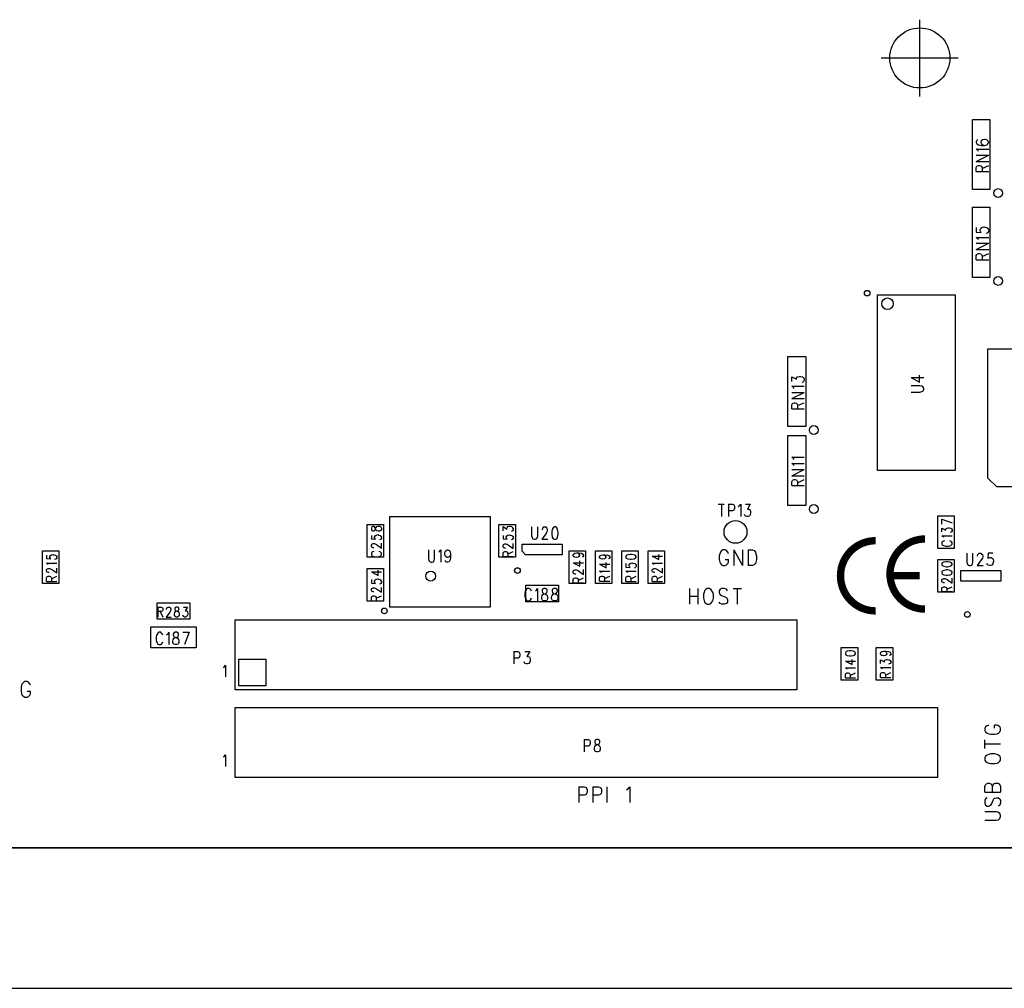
# Model space of a CAD drawing. Extents: x 11.9 to 28.1, y 10.8 to 21.2.
# Tile 15 of 53: x 17.1 to 19.9, y 14.6 to 17.4. Entities that reach past the tile are written whole.
import ezdxf

# ---------------------------------------------------------------- set-up
doc = ezdxf.new("R2010")
doc.units = 0
doc.header["$MEASUREMENT"] = 0
doc.layers.add('LAYNR1', color=2, linetype='Continuous')

msp = doc.modelspace()

# ---------------------------------------------------------------- linework, layer by layer
at = {"layer": 'LAYNR1', "color": 7}
for points in [[(19.647, 17.4), (19.647, 17.181)], [(19.538, 17.291), (19.757, 17.291)], [(19.798, 16.916), (19.798, 17.116)], [(19.798, 17.116), (19.847, 17.116)], [(19.847, 17.116), (19.847, 16.916)], [(19.813, 17.058), (19.81, 17.056), (19.808, 17.052), (19.808, 17.05), (19.81, 17.046), (19.815, 17.044), (19.823, 17.042), (19.832, 17.042), (19.839, 17.044), (19.842, 17.046), (19.844, 17.05), (19.844, 17.051), (19.842, 17.055), (19.839, 17.058), (19.833, 17.059), (19.832, 17.059), (19.827, 17.058), (19.823, 17.055), (19.822, 17.051), (19.822, 17.05), (19.823, 17.046), (19.827, 17.044), (19.832, 17.042)], [(19.815, 17.025), (19.813, 17.028), (19.808, 17.031), (19.844, 17.031)], [(19.808, 16.996), (19.844, 17.014)], [(19.808, 17.014), (19.844, 17.014)], [(19.808, 16.996), (19.844, 16.996)], [(19.808, 16.968), (19.808, 16.979), (19.81, 16.983), (19.812, 16.984), (19.815, 16.985), (19.818, 16.985), (19.822, 16.984), (19.823, 16.983), (19.825, 16.979), (19.825, 16.968)], [(19.808, 16.968), (19.844, 16.968)], [(19.825, 16.976), (19.844, 16.985)], [(19.847, 16.916), (19.798, 16.916)], [(19.798, 16.666), (19.798, 16.866)], [(19.798, 16.866), (19.847, 16.866)], [(19.847, 16.866), (19.847, 16.666)], [(19.808, 16.808), (19.808, 16.795), (19.823, 16.794), (19.822, 16.795), (19.82, 16.799), (19.82, 16.802), (19.822, 16.806), (19.825, 16.809), (19.83, 16.81), (19.833, 16.809), (19.839, 16.808), (19.842, 16.805), (19.844, 16.801), (19.844, 16.798), (19.842, 16.794), (19.84, 16.792), (19.837, 16.791)], [(19.815, 16.774), (19.813, 16.776), (19.808, 16.78), (19.844, 16.78)], [(19.808, 16.745), (19.844, 16.763)], [(19.808, 16.763), (19.844, 16.763)], [(19.808, 16.745), (19.844, 16.745)], [(19.808, 16.716), (19.808, 16.728), (19.81, 16.731), (19.812, 16.733), (19.815, 16.734), (19.818, 16.734), (19.822, 16.733), (19.823, 16.731), (19.825, 16.728), (19.825, 16.716)], [(19.808, 16.716), (19.844, 16.716)], [(19.825, 16.725), (19.844, 16.734)], [(19.847, 16.666), (19.798, 16.666)], [(19.527, 16.616), (19.749, 16.616)], [(19.527, 16.116), (19.527, 16.616)], [(19.749, 16.616), (19.749, 16.116)], [(19.272, 16.241), (19.272, 16.441)], [(19.272, 16.441), (19.323, 16.441)], [(19.323, 16.441), (19.323, 16.241)], [(19.283, 16.369), (19.283, 16.383)], [(19.283, 16.383), (19.297, 16.376)], [(19.297, 16.379), (19.298, 16.382)], [(19.297, 16.376), (19.297, 16.379)], [(19.298, 16.382), (19.3, 16.383)], [(19.3, 16.383), (19.305, 16.384)], [(19.305, 16.384), (19.308, 16.384)], [(19.308, 16.384), (19.314, 16.383)], [(19.314, 16.383), (19.317, 16.381)], [(19.317, 16.381), (19.319, 16.377)], [(19.319, 16.377), (19.319, 16.373)], [(19.623, 16.381), (19.647, 16.368)], [(19.623, 16.381), (19.659, 16.381)], [(19.647, 16.368), (19.647, 16.387)], [(19.288, 16.352), (19.283, 16.356)], [(19.283, 16.356), (19.319, 16.356)], [(19.29, 16.349), (19.288, 16.352)], [(19.315, 16.368), (19.312, 16.367)], [(19.317, 16.369), (19.315, 16.368)], [(19.319, 16.373), (19.317, 16.369)], [(19.648, 16.357), (19.623, 16.357)], [(19.654, 16.356), (19.648, 16.357)], [(19.657, 16.353), (19.654, 16.356)], [(19.659, 16.349), (19.657, 16.353)], [(19.659, 16.347), (19.659, 16.349)], [(19.283, 16.321), (19.319, 16.338)], [(19.283, 16.338), (19.319, 16.338)], [(19.283, 16.321), (19.319, 16.321)], [(19.623, 16.339), (19.648, 16.339)], [(19.648, 16.339), (19.654, 16.341)], [(19.654, 16.341), (19.657, 16.343)], [(19.657, 16.343), (19.659, 16.347)], [(19.283, 16.303), (19.285, 16.307)], [(19.283, 16.292), (19.283, 16.303)], [(19.283, 16.292), (19.319, 16.292)], [(19.285, 16.307), (19.287, 16.308)], [(19.287, 16.308), (19.29, 16.309)], [(19.29, 16.309), (19.293, 16.309)], [(19.293, 16.309), (19.297, 16.308)], [(19.297, 16.308), (19.298, 16.307)], [(19.298, 16.307), (19.3, 16.303)], [(19.3, 16.301), (19.319, 16.309)], [(19.3, 16.303), (19.3, 16.292)], [(19.323, 16.241), (19.272, 16.241)], [(19.272, 16.016), (19.272, 16.216)], [(19.272, 16.216), (19.323, 16.216)], [(19.323, 16.216), (19.323, 16.016)], [(19.29, 16.147), (19.288, 16.15), (19.283, 16.154), (19.319, 16.154)], [(19.29, 16.13), (19.288, 16.132), (19.283, 16.136), (19.319, 16.136)], [(19.283, 16.101), (19.319, 16.119)], [(19.283, 16.119), (19.319, 16.119)], [(19.283, 16.101), (19.319, 16.101)], [(19.749, 16.116), (19.527, 16.116)], [(19.283, 16.073), (19.283, 16.084), (19.285, 16.087), (19.287, 16.089), (19.29, 16.09), (19.293, 16.09), (19.297, 16.089), (19.298, 16.087), (19.3, 16.084), (19.3, 16.073)], [(19.283, 16.073), (19.319, 16.073)], [(19.3, 16.081), (19.319, 16.09)], [(19.074, 16.02), (19.091, 16.02)], [(19.083, 16.02), (19.083, 15.985)], [(19.103, 16.02), (19.103, 15.985)], [(19.103, 16.02), (19.114, 16.02), (19.118, 16.018), (19.119, 16.017), (19.12, 16.013), (19.12, 16.008), (19.119, 16.005), (19.118, 16.003), (19.114, 16.001), (19.103, 16.001)], [(19.131, 16.013), (19.134, 16.015), (19.138, 16.02), (19.138, 15.985)], [(19.151, 16.02), (19.165, 16.02), (19.157, 16.006), (19.161, 16.006), (19.164, 16.005), (19.165, 16.003), (19.166, 15.998), (19.166, 15.995), (19.165, 15.99), (19.163, 15.986), (19.159, 15.985), (19.155, 15.985), (19.151, 15.986), (19.15, 15.988), (19.149, 15.991)], [(19.323, 16.016), (19.272, 16.016)], [(18.139, 15.727), (18.139, 15.985)], [(18.139, 15.985), (18.424, 15.985)], [(18.424, 15.985), (18.424, 15.727)], [(19.699, 15.894), (19.699, 15.987)], [(19.699, 15.987), (19.746, 15.987)], [(19.746, 15.987), (19.746, 15.894)], [(18.074, 15.869), (18.074, 15.962)], [(18.074, 15.962), (18.121, 15.962)], [(18.121, 15.962), (18.121, 15.869)], [(18.449, 15.869), (18.449, 15.962)], [(18.449, 15.962), (18.496, 15.962)], [(18.461, 15.944), (18.461, 15.956), (18.472, 15.949)], [(18.472, 15.949), (18.472, 15.952), (18.473, 15.954), (18.475, 15.956), (18.479, 15.957), (18.481, 15.957), (18.486, 15.956), (18.488, 15.953), (18.49, 15.95), (18.49, 15.947), (18.488, 15.944), (18.487, 15.943), (18.484, 15.942)], [(18.496, 15.962), (18.496, 15.869)], [(18.542, 15.955), (18.542, 15.93), (18.544, 15.925), (18.546, 15.921), (18.55, 15.92), (18.552, 15.92), (18.556, 15.921), (18.559, 15.925), (18.56, 15.93), (18.56, 15.955)], [(18.573, 15.947), (18.573, 15.948), (18.574, 15.952), (18.575, 15.953), (18.577, 15.955), (18.583, 15.955), (18.585, 15.953), (18.586, 15.952), (18.587, 15.948), (18.587, 15.945), (18.586, 15.941), (18.584, 15.936), (18.571, 15.92), (18.589, 15.92)], [(19.711, 15.977), (19.74, 15.967)], [(19.711, 15.963), (19.711, 15.977)], [(18.086, 15.931), (18.086, 15.921), (18.098, 15.92), (18.097, 15.921), (18.095, 15.924), (18.095, 15.927), (18.097, 15.93), (18.1, 15.932), (18.104, 15.934), (18.106, 15.932), (18.111, 15.931), (18.113, 15.929), (18.115, 15.926), (18.115, 15.923), (18.113, 15.92), (18.112, 15.919), (18.109, 15.918)], [(18.461, 15.931), (18.461, 15.921), (18.473, 15.92), (18.472, 15.921), (18.47, 15.924), (18.47, 15.927)], [(18.47, 15.927), (18.472, 15.93), (18.475, 15.932), (18.479, 15.933), (18.481, 15.932), (18.486, 15.931), (18.488, 15.929), (18.49, 15.926), (18.49, 15.923), (18.488, 15.92), (18.487, 15.919), (18.484, 15.918)], [(19.711, 15.941), (19.711, 15.952), (19.722, 15.946), (19.722, 15.949), (19.723, 15.951), (19.725, 15.952), (19.729, 15.953), (19.731, 15.953), (19.736, 15.952), (19.738, 15.95), (19.74, 15.947), (19.74, 15.944), (19.738, 15.941), (19.737, 15.94), (19.734, 15.939)], [(19.716, 15.925), (19.715, 15.927), (19.711, 15.93), (19.74, 15.93)], [(18.093, 15.896), (18.091, 15.896), (18.089, 15.897), (18.087, 15.898), (18.086, 15.9), (18.086, 15.904), (18.087, 15.906), (18.089, 15.907), (18.091, 15.908), (18.094, 15.908), (18.097, 15.907), (18.101, 15.905), (18.115, 15.895), (18.115, 15.909)], [(18.468, 15.895), (18.466, 15.895), (18.464, 15.896), (18.462, 15.897), (18.461, 15.899), (18.461, 15.903), (18.462, 15.905), (18.464, 15.906), (18.466, 15.907), (18.469, 15.907), (18.472, 15.906), (18.476, 15.904)], [(18.476, 15.904), (18.49, 15.894), (18.49, 15.908)], [(18.515, 15.886), (18.515, 15.906)], [(18.515, 15.906), (18.629, 15.906)], [(18.629, 15.906), (18.629, 15.876)], [(19.718, 15.916), (19.715, 15.915), (19.712, 15.913), (19.711, 15.91), (19.711, 15.906), (19.712, 15.904), (19.715, 15.902), (19.718, 15.901), (19.722, 15.9), (19.729, 15.9), (19.733, 15.901), (19.736, 15.902), (19.738, 15.904), (19.74, 15.906), (19.74, 15.91), (19.738, 15.913), (19.736, 15.915), (19.733, 15.916)], [(17.149, 15.794), (17.149, 15.887)], [(17.149, 15.887), (17.196, 15.887)], [(17.161, 15.875), (17.161, 15.865), (17.173, 15.864), (17.172, 15.865), (17.17, 15.868), (17.17, 15.871), (17.172, 15.874), (17.175, 15.876), (17.179, 15.877), (17.181, 15.876), (17.186, 15.875), (17.188, 15.873), (17.19, 15.87), (17.19, 15.867), (17.188, 15.864), (17.187, 15.863), (17.184, 15.862)], [(17.196, 15.887), (17.196, 15.794)], [(18.093, 15.885), (18.09, 15.884), (18.087, 15.882), (18.086, 15.88), (18.086, 15.876), (18.087, 15.874), (18.09, 15.872), (18.093, 15.871), (18.097, 15.87), (18.104, 15.87), (18.108, 15.871), (18.111, 15.872), (18.113, 15.874), (18.115, 15.876), (18.115, 15.88), (18.113, 15.882), (18.111, 15.884), (18.108, 15.885)], [(18.249, 15.89), (18.249, 15.865), (18.25, 15.86), (18.253, 15.856), (18.256, 15.855), (18.259, 15.855), (18.263, 15.856), (18.265, 15.86), (18.266, 15.865), (18.266, 15.89)], [(18.278, 15.883), (18.28, 15.885), (18.284, 15.89), (18.284, 15.855)], [(18.311, 15.878), (18.31, 15.873), (18.308, 15.87), (18.304, 15.868), (18.302, 15.868), (18.299, 15.87), (18.296, 15.873), (18.295, 15.878), (18.295, 15.88), (18.296, 15.885), (18.299, 15.888), (18.302, 15.89), (18.304, 15.89), (18.308, 15.888), (18.31, 15.885), (18.311, 15.878), (18.311, 15.87), (18.31, 15.861), (18.308, 15.856), (18.304, 15.855), (18.301, 15.855), (18.298, 15.856), (18.296, 15.86)], [(18.461, 15.871), (18.461, 15.88), (18.462, 15.883), (18.464, 15.884), (18.466, 15.885), (18.469, 15.885), (18.472, 15.884), (18.473, 15.883), (18.475, 15.88), (18.475, 15.871)], [(18.461, 15.871), (18.49, 15.871)], [(18.475, 15.878), (18.49, 15.885)], [(18.525, 15.876), (18.515, 15.886)], [(18.629, 15.876), (18.525, 15.876)], [(18.649, 15.794), (18.649, 15.887)], [(18.649, 15.887), (18.696, 15.887)], [(18.67, 15.881), (18.675, 15.88), (18.677, 15.878), (18.679, 15.875), (18.679, 15.874), (18.677, 15.871), (18.675, 15.869), (18.67, 15.868), (18.669, 15.868), (18.665, 15.869), (18.662, 15.871), (18.661, 15.874), (18.661, 15.875), (18.662, 15.878), (18.665, 15.88), (18.67, 15.881), (18.677, 15.881), (18.684, 15.88), (18.688, 15.878), (18.69, 15.875), (18.69, 15.873), (18.688, 15.87), (18.686, 15.869)], [(18.696, 15.887), (18.696, 15.794)], [(18.724, 15.794), (18.724, 15.887)], [(18.724, 15.887), (18.771, 15.887)], [(18.744, 15.863), (18.74, 15.864), (18.737, 15.866), (18.736, 15.869), (18.736, 15.87), (18.737, 15.873), (18.74, 15.875), (18.745, 15.876), (18.752, 15.876), (18.759, 15.875), (18.763, 15.873), (18.765, 15.87), (18.765, 15.868), (18.763, 15.865), (18.761, 15.864)], [(18.745, 15.876), (18.75, 15.875), (18.752, 15.873), (18.754, 15.87), (18.754, 15.869), (18.752, 15.866), (18.75, 15.864), (18.745, 15.863)], [(18.771, 15.887), (18.771, 15.794)], [(18.799, 15.794), (18.799, 15.887)], [(18.799, 15.887), (18.846, 15.887)], [(18.846, 15.887), (18.846, 15.794)], [(18.874, 15.794), (18.874, 15.887)], [(18.874, 15.887), (18.921, 15.887)], [(18.886, 15.872), (18.905, 15.862), (18.905, 15.877)], [(18.886, 15.872), (18.915, 15.872)], [(18.921, 15.887), (18.921, 15.794)], [(19.078, 15.879), (19.076, 15.873), (19.076, 15.862)], [(19.103, 15.879), (19.101, 15.883), (19.097, 15.888), (19.094, 15.89), (19.087, 15.89), (19.083, 15.888), (19.08, 15.883), (19.078, 15.879)], [(19.118, 15.89), (19.118, 15.845)], [(19.118, 15.89), (19.143, 15.845)], [(19.143, 15.89), (19.143, 15.845)], [(19.159, 15.89), (19.159, 15.845)], [(19.159, 15.89), (19.171, 15.89), (19.176, 15.888), (19.18, 15.883), (19.181, 15.879)], [(19.181, 15.879), (19.183, 15.873), (19.183, 15.862)], [(19.746, 15.894), (19.699, 15.894)], [(19.782, 15.88), (19.782, 15.855)], [(19.799, 15.855), (19.799, 15.88)], [(19.812, 15.873), (19.813, 15.877)], [(19.812, 15.872), (19.812, 15.873)], [(19.813, 15.877), (19.814, 15.878)], [(19.814, 15.878), (19.817, 15.88)], [(19.817, 15.88), (19.822, 15.88)], [(19.822, 15.88), (19.824, 15.878)], [(19.824, 15.878), (19.826, 15.877)], [(19.826, 15.877), (19.827, 15.873)], [(19.827, 15.873), (19.827, 15.87)], [(19.843, 15.88), (19.842, 15.865)], [(19.856, 15.88), (19.843, 15.88)], [(17.166, 15.847), (17.165, 15.849), (17.161, 15.852), (17.19, 15.852)], [(18.121, 15.869), (18.074, 15.869)], [(18.496, 15.869), (18.449, 15.869)], [(18.661, 15.853), (18.68, 15.843), (18.68, 15.859)], [(18.661, 15.853), (18.69, 15.853)], [(18.736, 15.849), (18.755, 15.839), (18.755, 15.854)], [(18.736, 15.849), (18.765, 15.849)], [(18.745, 15.863), (18.744, 15.863)], [(18.811, 15.851), (18.811, 15.841), (18.823, 15.84), (18.822, 15.841), (18.82, 15.844), (18.82, 15.847), (18.822, 15.85), (18.825, 15.852), (18.829, 15.853), (18.831, 15.852), (18.836, 15.851), (18.838, 15.849), (18.84, 15.846), (18.84, 15.843), (18.838, 15.84), (18.837, 15.839), (18.834, 15.838)], [(18.891, 15.847), (18.89, 15.849), (18.886, 15.852), (18.915, 15.852)], [(19.076, 15.862), (19.078, 15.855), (19.08, 15.851), (19.083, 15.847), (19.087, 15.845)], [(19.087, 15.845), (19.094, 15.845)], [(19.094, 15.845), (19.097, 15.847), (19.101, 15.851), (19.103, 15.855), (19.103, 15.862)], [(19.094, 15.862), (19.103, 15.862)], [(19.171, 15.845), (19.159, 15.845)], [(19.183, 15.862), (19.181, 15.855), (19.18, 15.851), (19.176, 15.847), (19.171, 15.845)], [(19.699, 15.769), (19.699, 15.862)], [(19.699, 15.862), (19.746, 15.862)], [(19.746, 15.862), (19.746, 15.769)], [(19.782, 15.855), (19.783, 15.85)], [(19.783, 15.85), (19.786, 15.846)], [(19.786, 15.846), (19.789, 15.845)], [(19.789, 15.845), (19.792, 15.845)], [(19.792, 15.845), (19.796, 15.846)], [(19.796, 15.846), (19.798, 15.85)], [(19.798, 15.85), (19.799, 15.855)], [(19.823, 15.861), (19.811, 15.845)], [(19.811, 15.845), (19.828, 15.845)], [(19.826, 15.866), (19.823, 15.861)], [(19.827, 15.87), (19.826, 15.866)], [(19.841, 15.848), (19.839, 15.851)], [(19.842, 15.846), (19.841, 15.848)], [(19.842, 15.865), (19.843, 15.866)], [(19.846, 15.845), (19.842, 15.846)], [(19.843, 15.866), (19.847, 15.868)], [(19.849, 15.845), (19.846, 15.845)], [(19.847, 15.868), (19.851, 15.868)], [(19.853, 15.846), (19.849, 15.845)], [(19.851, 15.868), (19.854, 15.866)], [(19.856, 15.85), (19.853, 15.846)], [(19.854, 15.866), (19.857, 15.863)], [(19.857, 15.855), (19.856, 15.85)], [(19.857, 15.863), (19.858, 15.858)], [(19.858, 15.858), (19.857, 15.855)], [(17.168, 15.825), (17.166, 15.825), (17.164, 15.826), (17.162, 15.827), (17.161, 15.829), (17.161, 15.833), (17.162, 15.835), (17.164, 15.836), (17.166, 15.837), (17.169, 15.837), (17.172, 15.836), (17.176, 15.834), (17.19, 15.824), (17.19, 15.838)], [(17.161, 15.8), (17.161, 15.809), (17.162, 15.813), (17.164, 15.814), (17.166, 15.815), (17.169, 15.815), (17.172, 15.814), (17.173, 15.813), (17.175, 15.809), (17.175, 15.8)], [(17.175, 15.807), (17.19, 15.815)], [(18.074, 15.744), (18.074, 15.837)], [(18.074, 15.837), (18.121, 15.837)], [(18.086, 15.827), (18.105, 15.817), (18.105, 15.832)], [(18.086, 15.827), (18.115, 15.827)], [(18.121, 15.837), (18.121, 15.744)], [(18.668, 15.821), (18.666, 15.821), (18.664, 15.822), (18.662, 15.823), (18.661, 15.825), (18.661, 15.829), (18.662, 15.831), (18.664, 15.832), (18.666, 15.833), (18.669, 15.833), (18.672, 15.832), (18.676, 15.83), (18.69, 15.82), (18.69, 15.834)], [(18.741, 15.824), (18.74, 15.826), (18.736, 15.829)], [(18.736, 15.829), (18.765, 15.829)], [(18.736, 15.801), (18.736, 15.81), (18.737, 15.813), (18.739, 15.814), (18.741, 15.815), (18.744, 15.815), (18.747, 15.814), (18.748, 15.813), (18.75, 15.81), (18.75, 15.801)], [(18.75, 15.808), (18.765, 15.815)], [(18.816, 15.824), (18.815, 15.826), (18.811, 15.829), (18.84, 15.829)], [(18.811, 15.8), (18.811, 15.809), (18.812, 15.813), (18.814, 15.814), (18.816, 15.815), (18.819, 15.815), (18.822, 15.814), (18.823, 15.813), (18.825, 15.809), (18.825, 15.8)], [(18.825, 15.807), (18.84, 15.815)], [(18.893, 15.825), (18.891, 15.825), (18.889, 15.826), (18.887, 15.827), (18.886, 15.829), (18.886, 15.833), (18.887, 15.835), (18.889, 15.836), (18.891, 15.837), (18.894, 15.837), (18.897, 15.836), (18.901, 15.834), (18.915, 15.824), (18.915, 15.838)], [(18.886, 15.8), (18.886, 15.809), (18.887, 15.813), (18.889, 15.814), (18.891, 15.815), (18.894, 15.815), (18.897, 15.814), (18.898, 15.813), (18.9, 15.809), (18.9, 15.8)], [(18.9, 15.807), (18.915, 15.815)], [(19.765, 15.801), (19.765, 15.831)], [(19.765, 15.831), (19.879, 15.831)], [(19.879, 15.831), (19.879, 15.801)], [(17.196, 15.794), (17.149, 15.794)], [(17.161, 15.8), (17.19, 15.8)], [(18.086, 15.805), (18.086, 15.795), (18.098, 15.794), (18.097, 15.795), (18.095, 15.798), (18.095, 15.801), (18.097, 15.804), (18.1, 15.806), (18.104, 15.807), (18.106, 15.806), (18.111, 15.805), (18.113, 15.803), (18.115, 15.8), (18.115, 15.797), (18.113, 15.794), (18.112, 15.793), (18.109, 15.792)], [(18.526, 15.789), (18.619, 15.789)], [(18.526, 15.742), (18.526, 15.789)], [(18.619, 15.789), (18.619, 15.742)], [(18.696, 15.794), (18.649, 15.794)], [(18.661, 15.796), (18.661, 15.805), (18.662, 15.808), (18.664, 15.809), (18.666, 15.81), (18.669, 15.81), (18.672, 15.809), (18.673, 15.808), (18.675, 15.805), (18.675, 15.796)], [(18.661, 15.796), (18.69, 15.796)], [(18.675, 15.803), (18.69, 15.81)], [(18.771, 15.794), (18.724, 15.794)], [(18.736, 15.801), (18.765, 15.801)], [(18.846, 15.794), (18.799, 15.794)], [(18.811, 15.8), (18.84, 15.8)], [(18.921, 15.794), (18.874, 15.794)], [(18.886, 15.8), (18.915, 15.8)], [(19.718, 15.796), (19.716, 15.796), (19.714, 15.797), (19.712, 15.798), (19.711, 15.8), (19.711, 15.804), (19.712, 15.806), (19.714, 15.807), (19.716, 15.808), (19.719, 15.808), (19.722, 15.807), (19.726, 15.805), (19.74, 15.795), (19.74, 15.809)], [(19.879, 15.801), (19.765, 15.801)], [(18.093, 15.77), (18.091, 15.77), (18.089, 15.771), (18.087, 15.772), (18.086, 15.774), (18.086, 15.778), (18.087, 15.78), (18.089, 15.781), (18.091, 15.782), (18.094, 15.782), (18.097, 15.781), (18.101, 15.779), (18.115, 15.769), (18.115, 15.783)], [(18.086, 15.745), (18.086, 15.754), (18.087, 15.757), (18.089, 15.758), (18.091, 15.759), (18.094, 15.759), (18.097, 15.758), (18.098, 15.757), (18.1, 15.754), (18.1, 15.745)], [(18.1, 15.752), (18.115, 15.759)], [(18.524, 15.772), (18.523, 15.766)], [(18.523, 15.766), (18.523, 15.758)], [(18.526, 15.775), (18.524, 15.772)], [(18.528, 15.778), (18.526, 15.775)], [(18.531, 15.78), (18.528, 15.778)], [(18.536, 15.78), (18.531, 15.78)], [(18.538, 15.778), (18.536, 15.78)], [(18.541, 15.775), (18.538, 15.778)], [(18.542, 15.772), (18.541, 15.775)], [(18.553, 15.773), (18.556, 15.775)], [(18.556, 15.775), (18.559, 15.78)], [(18.559, 15.78), (18.559, 15.745)], [(18.571, 15.756), (18.572, 15.76)], [(18.573, 15.778), (18.572, 15.775)], [(18.572, 15.775), (18.572, 15.772)], [(18.572, 15.772), (18.573, 15.768)], [(18.572, 15.76), (18.574, 15.763)], [(18.577, 15.78), (18.573, 15.778)], [(18.573, 15.768), (18.576, 15.766)], [(18.574, 15.763), (18.578, 15.765)], [(18.576, 15.766), (18.581, 15.765)], [(18.582, 15.78), (18.577, 15.78)], [(18.578, 15.765), (18.583, 15.766)], [(18.581, 15.765), (18.584, 15.763)], [(18.586, 15.778), (18.582, 15.78)], [(18.583, 15.766), (18.586, 15.768)], [(18.584, 15.763), (18.587, 15.76)], [(18.587, 15.775), (18.586, 15.778)], [(18.586, 15.768), (18.587, 15.772)], [(18.587, 15.772), (18.587, 15.775)], [(18.587, 15.76), (18.588, 15.756)], [(18.599, 15.756), (18.601, 15.76)], [(18.602, 15.778), (18.601, 15.775)], [(18.601, 15.775), (18.601, 15.772)], [(18.601, 15.772), (18.602, 15.768)], [(18.601, 15.76), (18.603, 15.763)], [(18.606, 15.78), (18.602, 15.778)], [(18.602, 15.768), (18.604, 15.766)], [(18.603, 15.763), (18.607, 15.765)], [(18.604, 15.766), (18.609, 15.765)], [(18.611, 15.78), (18.606, 15.78)], [(18.607, 15.765), (18.612, 15.766)], [(18.609, 15.765), (18.613, 15.763)], [(18.614, 15.778), (18.611, 15.78)], [(18.612, 15.766), (18.614, 15.768)], [(18.613, 15.763), (18.616, 15.76)], [(18.616, 15.775), (18.614, 15.778)], [(18.614, 15.768), (18.616, 15.772)], [(18.616, 15.772), (18.616, 15.775)], [(18.616, 15.76), (18.617, 15.756)], [(18.992, 15.78), (18.992, 15.735)], [(19.016, 15.78), (19.016, 15.735)], [(19.034, 15.769), (19.032, 15.763), (19.032, 15.752)], [(19.042, 15.78), (19.039, 15.778), (19.035, 15.773), (19.034, 15.769)], [(19.058, 15.769), (19.056, 15.773), (19.053, 15.778), (19.049, 15.78), (19.042, 15.78)], [(19.06, 15.752), (19.06, 15.763), (19.058, 15.769)], [(19.1, 15.773), (19.097, 15.778), (19.091, 15.78), (19.084, 15.78), (19.079, 15.778), (19.076, 15.773), (19.076, 15.769)], [(19.076, 15.769), (19.077, 15.765), (19.079, 15.763), (19.083, 15.76), (19.093, 15.756), (19.097, 15.754), (19.098, 15.752)], [(19.116, 15.78), (19.14, 15.78)], [(19.128, 15.78), (19.128, 15.735)], [(19.746, 15.769), (19.699, 15.769)], [(19.711, 15.771), (19.711, 15.78), (19.712, 15.783), (19.714, 15.784), (19.716, 15.785), (19.719, 15.785), (19.722, 15.784), (19.723, 15.783), (19.725, 15.78), (19.725, 15.771)], [(19.711, 15.771), (19.74, 15.771)], [(19.725, 15.778), (19.74, 15.785)], [(17.476, 15.692), (17.476, 15.739)], [(17.476, 15.739), (17.569, 15.739)], [(17.569, 15.739), (17.569, 15.692)], [(18.121, 15.744), (18.074, 15.744)], [(18.086, 15.745), (18.115, 15.745)], [(18.523, 15.758), (18.524, 15.753)], [(18.524, 15.753), (18.526, 15.75)], [(18.526, 15.75), (18.528, 15.746)], [(18.619, 15.742), (18.526, 15.742)], [(18.528, 15.746), (18.531, 15.745)], [(18.531, 15.745), (18.536, 15.745)], [(18.536, 15.745), (18.538, 15.746)], [(18.538, 15.746), (18.541, 15.75)], [(18.541, 15.75), (18.542, 15.753)], [(18.571, 15.751), (18.571, 15.756)], [(18.572, 15.748), (18.571, 15.751)], [(18.573, 15.746), (18.572, 15.748)], [(18.577, 15.745), (18.573, 15.746)], [(18.582, 15.745), (18.577, 15.745)], [(18.586, 15.746), (18.582, 15.745)], [(18.587, 15.748), (18.586, 15.746)], [(18.588, 15.751), (18.587, 15.748)], [(18.588, 15.756), (18.588, 15.751)], [(18.599, 15.751), (18.599, 15.756)], [(18.601, 15.748), (18.599, 15.751)], [(18.602, 15.746), (18.601, 15.748)], [(18.606, 15.745), (18.602, 15.746)], [(18.611, 15.745), (18.606, 15.745)], [(18.614, 15.746), (18.611, 15.745)], [(18.616, 15.748), (18.614, 15.746)], [(18.617, 15.751), (18.616, 15.748)], [(18.617, 15.756), (18.617, 15.751)], [(18.992, 15.758), (19.016, 15.758)], [(19.032, 15.752), (19.034, 15.745), (19.035, 15.741), (19.039, 15.737), (19.042, 15.735)], [(19.042, 15.735), (19.049, 15.735)], [(19.049, 15.735), (19.053, 15.737), (19.056, 15.741), (19.058, 15.745), (19.06, 15.752)], [(19.084, 15.735), (19.079, 15.737), (19.076, 15.741)], [(19.091, 15.735), (19.084, 15.735)], [(19.098, 15.752), (19.1, 15.748), (19.1, 15.741), (19.097, 15.737), (19.091, 15.735)], [(17.478, 15.727), (17.478, 15.698)], [(17.478, 15.727), (17.487, 15.727), (17.49, 15.726), (17.491, 15.725), (17.492, 15.722), (17.492, 15.719), (17.491, 15.716), (17.49, 15.715), (17.487, 15.714), (17.478, 15.714)], [(17.485, 15.714), (17.492, 15.698)], [(17.503, 15.72), (17.503, 15.722), (17.504, 15.725), (17.505, 15.726), (17.507, 15.727), (17.511, 15.727), (17.513, 15.726), (17.514, 15.725), (17.515, 15.722), (17.515, 15.719), (17.514, 15.716), (17.512, 15.712), (17.502, 15.698), (17.516, 15.698)], [(17.539, 15.704), (17.538, 15.701), (17.537, 15.7), (17.534, 15.698), (17.53, 15.698), (17.527, 15.7), (17.526, 15.701), (17.525, 15.704), (17.525, 15.708), (17.526, 15.711), (17.528, 15.714)], [(17.53, 15.727), (17.527, 15.726), (17.526, 15.723), (17.526, 15.72), (17.527, 15.718), (17.529, 15.716), (17.533, 15.715), (17.536, 15.714), (17.538, 15.711), (17.539, 15.708)], [(17.528, 15.714), (17.531, 15.715), (17.535, 15.716), (17.537, 15.718), (17.538, 15.72), (17.538, 15.723), (17.537, 15.726), (17.534, 15.727), (17.53, 15.727)], [(17.539, 15.708), (17.539, 15.704)], [(17.551, 15.7), (17.55, 15.701), (17.549, 15.704)], [(17.551, 15.727), (17.562, 15.727)], [(17.562, 15.703), (17.56, 15.7), (17.557, 15.698), (17.554, 15.698), (17.551, 15.7)], [(17.562, 15.727), (17.556, 15.716), (17.559, 15.716), (17.561, 15.715), (17.562, 15.714)], [(17.562, 15.714), (17.563, 15.709), (17.563, 15.707), (17.562, 15.703)], [(18.424, 15.727), (18.139, 15.727)], [(17.569, 15.692), (17.476, 15.692)], [(17.698, 15.491), (17.698, 15.691)], [(17.698, 15.691), (19.298, 15.691)], [(19.298, 15.691), (19.298, 15.491)], [(17.458, 15.611), (17.458, 15.671)], [(17.458, 15.671), (17.587, 15.671)], [(17.474, 15.647), (17.473, 15.641)], [(17.476, 15.65), (17.474, 15.647)], [(17.478, 15.653), (17.476, 15.65)], [(17.481, 15.655), (17.478, 15.653)], [(17.486, 15.655), (17.481, 15.655)], [(17.488, 15.653), (17.486, 15.655)], [(17.491, 15.65), (17.488, 15.653)], [(17.492, 15.647), (17.491, 15.65)], [(17.503, 15.648), (17.506, 15.65)], [(17.506, 15.65), (17.509, 15.655)], [(17.509, 15.655), (17.509, 15.62)], [(17.523, 15.653), (17.522, 15.65)], [(17.522, 15.65), (17.522, 15.647)], [(17.522, 15.647), (17.523, 15.643)], [(17.527, 15.655), (17.523, 15.653)], [(17.532, 15.655), (17.527, 15.655)], [(17.536, 15.653), (17.532, 15.655)], [(17.537, 15.65), (17.536, 15.653)], [(17.536, 15.643), (17.537, 15.647)], [(17.537, 15.647), (17.537, 15.65)], [(17.549, 15.655), (17.567, 15.655)], [(17.567, 15.655), (17.554, 15.62)], [(17.587, 15.671), (17.587, 15.611)], [(17.473, 15.641), (17.473, 15.633)], [(17.473, 15.633), (17.474, 15.628)], [(17.474, 15.628), (17.476, 15.625)], [(17.476, 15.625), (17.478, 15.621)], [(17.478, 15.621), (17.481, 15.62)], [(17.481, 15.62), (17.486, 15.62)], [(17.486, 15.62), (17.488, 15.621)], [(17.488, 15.621), (17.491, 15.625)], [(17.491, 15.625), (17.492, 15.628)], [(17.521, 15.631), (17.522, 15.635)], [(17.521, 15.626), (17.521, 15.631)], [(17.522, 15.623), (17.521, 15.626)], [(17.522, 15.635), (17.524, 15.638)], [(17.523, 15.621), (17.522, 15.623)], [(17.523, 15.643), (17.526, 15.641)], [(17.527, 15.62), (17.523, 15.621)], [(17.524, 15.638), (17.528, 15.64)], [(17.526, 15.641), (17.531, 15.64)], [(17.532, 15.62), (17.527, 15.62)], [(17.528, 15.64), (17.533, 15.641)], [(17.531, 15.64), (17.534, 15.638)], [(17.536, 15.621), (17.532, 15.62)], [(17.533, 15.641), (17.536, 15.643)], [(17.534, 15.638), (17.537, 15.635)], [(17.537, 15.623), (17.536, 15.621)], [(17.537, 15.635), (17.538, 15.631)], [(17.538, 15.626), (17.537, 15.623)], [(17.538, 15.631), (17.538, 15.626)], [(17.587, 15.611), (17.458, 15.611)], [(18.492, 15.6), (18.492, 15.565)], [(18.492, 15.6), (18.503, 15.6)], [(18.503, 15.6), (18.507, 15.598)], [(18.507, 15.598), (18.508, 15.597)], [(18.508, 15.597), (18.509, 15.593)], [(18.509, 15.593), (18.509, 15.588)], [(18.523, 15.6), (18.537, 15.6)], [(18.537, 15.6), (18.529, 15.586)], [(19.424, 15.519), (19.424, 15.612)], [(19.424, 15.612), (19.471, 15.612)], [(19.471, 15.612), (19.471, 15.519)], [(19.524, 15.519), (19.524, 15.612)], [(19.524, 15.612), (19.571, 15.612)], [(19.545, 15.601), (19.55, 15.6), (19.552, 15.598), (19.554, 15.595), (19.554, 15.594), (19.552, 15.591), (19.55, 15.589), (19.545, 15.588), (19.544, 15.588), (19.54, 15.589), (19.537, 15.591), (19.536, 15.594), (19.536, 15.595), (19.537, 15.598), (19.54, 15.6), (19.545, 15.601), (19.552, 15.601), (19.559, 15.6), (19.563, 15.598), (19.565, 15.595), (19.565, 15.593), (19.563, 15.59), (19.561, 15.589)], [(19.571, 15.612), (19.571, 15.519)], [(17.709, 15.503), (17.709, 15.579)], [(17.709, 15.579), (17.785, 15.579)], [(17.785, 15.579), (17.785, 15.503)], [(18.503, 15.581), (18.492, 15.581)], [(18.507, 15.583), (18.503, 15.581)], [(18.508, 15.585), (18.507, 15.583)], [(18.509, 15.588), (18.508, 15.585)], [(18.522, 15.568), (18.521, 15.571)], [(18.523, 15.566), (18.522, 15.568)], [(18.527, 15.565), (18.523, 15.566)], [(18.531, 15.565), (18.527, 15.565)], [(18.529, 15.586), (18.533, 15.586)], [(18.534, 15.566), (18.531, 15.565)], [(18.533, 15.586), (18.536, 15.585)], [(18.537, 15.57), (18.534, 15.566)], [(18.536, 15.585), (18.537, 15.583)], [(18.537, 15.583), (18.538, 15.578)], [(18.538, 15.575), (18.537, 15.57)], [(18.538, 15.578), (18.538, 15.575)], [(19.436, 15.573), (19.455, 15.563), (19.455, 15.578)], [(19.436, 15.573), (19.465, 15.573)], [(19.536, 15.566), (19.536, 15.577), (19.547, 15.571), (19.547, 15.574), (19.548, 15.576), (19.55, 15.577), (19.554, 15.578), (19.556, 15.578), (19.561, 15.577), (19.563, 15.575), (19.565, 15.572), (19.565, 15.569), (19.563, 15.566), (19.562, 15.565), (19.559, 15.564)], [(17.665, 15.555), (17.667, 15.556), (17.671, 15.561), (17.671, 15.528)], [(19.441, 15.549), (19.44, 15.551), (19.436, 15.554), (19.465, 15.554)], [(19.436, 15.525), (19.436, 15.534), (19.437, 15.538), (19.439, 15.539), (19.441, 15.54), (19.444, 15.54), (19.447, 15.539), (19.448, 15.538), (19.45, 15.534), (19.45, 15.525)], [(19.45, 15.532), (19.465, 15.54)], [(19.541, 15.55), (19.54, 15.552), (19.536, 15.555), (19.565, 15.555)], [(19.536, 15.526), (19.536, 15.535), (19.537, 15.539), (19.539, 15.54), (19.541, 15.541), (19.544, 15.541), (19.547, 15.54), (19.548, 15.539), (19.55, 15.535), (19.55, 15.526)], [(19.55, 15.533), (19.565, 15.541)], [(17.115, 15.504), (17.113, 15.508), (17.11, 15.513), (17.106, 15.515), (17.099, 15.515), (17.096, 15.513), (17.092, 15.508), (17.09, 15.504)], [(19.471, 15.519), (19.424, 15.519)], [(19.436, 15.525), (19.465, 15.525)], [(19.571, 15.519), (19.524, 15.519)], [(19.536, 15.526), (19.565, 15.526)], [(17.09, 15.504), (17.089, 15.498), (17.089, 15.487)], [(17.089, 15.487), (17.09, 15.48), (17.092, 15.476), (17.096, 15.472), (17.099, 15.47)], [(17.106, 15.47), (17.11, 15.472), (17.113, 15.476), (17.115, 15.48), (17.115, 15.487)], [(17.106, 15.487), (17.115, 15.487)], [(19.298, 15.491), (17.698, 15.491)], [(17.785, 15.503), (17.709, 15.503)], [(17.099, 15.47), (17.106, 15.47)], [(17.698, 15.241), (17.698, 15.441)], [(17.698, 15.441), (19.698, 15.441)], [(19.698, 15.441), (19.698, 15.241)], [(19.835, 15.386), (19.833, 15.382)], [(19.833, 15.382), (19.833, 15.375)], [(19.833, 15.375), (19.835, 15.372)], [(19.84, 15.389), (19.835, 15.386)], [(19.835, 15.372), (19.84, 15.368)], [(19.844, 15.391), (19.84, 15.389)], [(19.84, 15.368), (19.844, 15.366)], [(19.844, 15.366), (19.85, 15.365)], [(19.868, 15.391), (19.861, 15.391)], [(19.861, 15.382), (19.861, 15.391)], [(19.861, 15.365), (19.868, 15.366)], [(19.872, 15.389), (19.868, 15.391)], [(19.868, 15.366), (19.872, 15.368)], [(19.876, 15.386), (19.872, 15.389)], [(19.872, 15.368), (19.876, 15.372)], [(19.878, 15.382), (19.876, 15.386)], [(19.876, 15.372), (19.878, 15.375)], [(19.878, 15.375), (19.878, 15.382)], [(18.692, 15.35), (18.692, 15.315)], [(18.692, 15.35), (18.703, 15.35)], [(18.703, 15.35), (18.707, 15.348)], [(18.707, 15.348), (18.708, 15.347)], [(18.708, 15.347), (18.709, 15.343)], [(18.709, 15.338), (18.708, 15.335)], [(18.709, 15.343), (18.709, 15.338)], [(18.723, 15.348), (18.722, 15.345)], [(18.722, 15.345), (18.722, 15.342)], [(18.722, 15.342), (18.723, 15.338)], [(18.727, 15.35), (18.723, 15.348)], [(18.723, 15.338), (18.726, 15.336)], [(18.732, 15.35), (18.727, 15.35)], [(18.736, 15.348), (18.732, 15.35)], [(18.733, 15.336), (18.736, 15.338)], [(18.737, 15.345), (18.736, 15.348)], [(18.736, 15.338), (18.737, 15.342)], [(18.737, 15.342), (18.737, 15.345)], [(19.833, 15.324), (19.833, 15.349)], [(19.85, 15.365), (19.861, 15.365)], [(18.703, 15.331), (18.692, 15.331)], [(18.707, 15.333), (18.703, 15.331)], [(18.708, 15.335), (18.707, 15.333)], [(18.721, 15.326), (18.722, 15.33)], [(18.721, 15.321), (18.721, 15.326)], [(18.722, 15.318), (18.721, 15.321)], [(18.722, 15.33), (18.724, 15.333)], [(18.723, 15.316), (18.722, 15.318)], [(18.727, 15.315), (18.723, 15.316)], [(18.724, 15.333), (18.728, 15.335)], [(18.726, 15.336), (18.731, 15.335)], [(18.732, 15.315), (18.727, 15.315)], [(18.728, 15.335), (18.733, 15.336)], [(18.731, 15.335), (18.734, 15.333)], [(18.736, 15.316), (18.732, 15.315)], [(18.734, 15.333), (18.737, 15.33)], [(18.737, 15.318), (18.736, 15.316)], [(18.737, 15.33), (18.738, 15.326)], [(18.738, 15.321), (18.737, 15.318)], [(18.738, 15.326), (18.738, 15.321)], [(19.833, 15.337), (19.878, 15.337)], [(17.665, 15.3), (17.667, 15.301), (17.671, 15.306), (17.671, 15.273)], [(19.835, 15.302), (19.833, 15.298)], [(19.833, 15.298), (19.833, 15.291)], [(19.833, 15.291), (19.835, 15.288)], [(19.84, 15.305), (19.835, 15.302)], [(19.835, 15.288), (19.84, 15.284)], [(19.844, 15.307), (19.84, 15.305)], [(19.84, 15.284), (19.844, 15.282)], [(19.85, 15.309), (19.844, 15.307)], [(19.844, 15.282), (19.85, 15.281)], [(19.861, 15.309), (19.85, 15.309)], [(19.868, 15.307), (19.861, 15.309)], [(19.861, 15.281), (19.868, 15.282)], [(19.872, 15.305), (19.868, 15.307)], [(19.868, 15.282), (19.872, 15.284)], [(19.876, 15.302), (19.872, 15.305)], [(19.872, 15.284), (19.876, 15.288)], [(19.878, 15.298), (19.876, 15.302)], [(19.876, 15.288), (19.878, 15.291)], [(19.878, 15.291), (19.878, 15.298)], [(19.85, 15.281), (19.861, 15.281)], [(19.698, 15.241), (17.698, 15.241)], [(18.677, 15.215), (18.677, 15.17)], [(18.677, 15.215), (18.692, 15.215), (18.698, 15.213), (18.699, 15.211), (18.701, 15.206), (18.701, 15.2), (18.699, 15.196), (18.698, 15.193), (18.692, 15.191), (18.677, 15.191)], [(18.717, 15.215), (18.717, 15.17)], [(18.717, 15.215), (18.733, 15.215), (18.738, 15.213), (18.74, 15.211), (18.741, 15.206), (18.741, 15.2), (18.74, 15.196), (18.738, 15.193), (18.733, 15.191), (18.717, 15.191)], [(18.757, 15.215), (18.757, 15.17)], [(18.813, 15.206), (18.816, 15.208), (18.822, 15.215), (18.822, 15.17)], [(19.833, 15.216), (19.835, 15.221)], [(19.833, 15.2), (19.833, 15.216)], [(19.833, 15.2), (19.878, 15.2)], [(19.835, 15.221), (19.838, 15.223)], [(19.838, 15.223), (19.842, 15.225)], [(19.842, 15.225), (19.846, 15.225)], [(19.846, 15.225), (19.85, 15.223)], [(19.85, 15.223), (19.853, 15.221)], [(19.853, 15.221), (19.855, 15.216)], [(19.855, 15.216), (19.857, 15.221)], [(19.855, 15.2), (19.855, 15.216)], [(19.857, 15.221), (19.859, 15.223)], [(19.859, 15.223), (19.863, 15.225)], [(19.863, 15.225), (19.87, 15.225)], [(19.87, 15.225), (19.874, 15.223)], [(19.874, 15.223), (19.876, 15.221)], [(19.876, 15.221), (19.878, 15.216)], [(19.878, 15.216), (19.878, 15.2)], [(19.835, 15.181), (19.833, 15.176)], [(19.833, 15.176), (19.833, 15.169)], [(19.84, 15.184), (19.835, 15.181)], [(19.853, 15.167), (19.857, 15.177)], [(19.857, 15.177), (19.859, 15.181)], [(19.859, 15.181), (19.861, 15.183)], [(19.861, 15.183), (19.866, 15.184)], [(19.866, 15.184), (19.872, 15.184)], [(19.872, 15.184), (19.876, 15.181)], [(19.876, 15.181), (19.878, 15.176)], [(19.878, 15.176), (19.878, 15.169)], [(19.833, 15.169), (19.835, 15.163)], [(19.866, 15.144), (19.833, 15.144)], [(19.835, 15.163), (19.84, 15.16)], [(19.84, 15.16), (19.844, 15.16)], [(19.844, 15.16), (19.848, 15.162)], [(19.848, 15.162), (19.85, 15.163)], [(19.85, 15.163), (19.853, 15.167)], [(19.872, 15.142), (19.866, 15.144)], [(19.876, 15.163), (19.872, 15.16)], [(19.876, 15.139), (19.872, 15.142)], [(19.878, 15.169), (19.876, 15.163)], [(19.833, 15.12), (19.866, 15.12)], [(19.866, 15.12), (19.872, 15.121)], [(19.872, 15.121), (19.876, 15.125)], [(19.878, 15.134), (19.876, 15.139)], [(19.876, 15.125), (19.878, 15.13)], [(19.878, 15.13), (19.878, 15.134)], [(23.448, 15.041), (13.097, 15.041)], [(14.773, 15.041), (23.198, 15.041)], [(13.097, 14.641), (23.448, 14.641)]]:
    msp.add_lwpolyline(points, dxfattribs=at)
for points in [[(19.867, 16.069), (19.842, 16.094), (19.842, 16.462), (20.353, 16.462), (20.353, 16.069), (19.867, 16.069)], [(18.086, 15.948), (18.087, 15.945), (18.09, 15.944), (18.093, 15.944), (18.095, 15.945), (18.097, 15.947), (18.098, 15.951), (18.1, 15.954), (18.102, 15.956), (18.105, 15.957), (18.109, 15.957), (18.112, 15.956), (18.113, 15.955), (18.115, 15.952), (18.115, 15.948), (18.113, 15.945), (18.112, 15.944), (18.109, 15.943), (18.105, 15.943), (18.102, 15.944), (18.1, 15.946), (18.098, 15.949), (18.097, 15.953), (18.095, 15.955), (18.093, 15.956), (18.09, 15.956), (18.087, 15.955), (18.086, 15.952), (18.086, 15.948)], [(18.608, 15.955), (18.604, 15.953), (18.601, 15.948), (18.6, 15.94), (18.6, 15.935), (18.601, 15.926), (18.604, 15.921), (18.608, 15.92), (18.61, 15.92), (18.614, 15.921), (18.616, 15.926), (18.618, 15.935), (18.618, 15.94), (18.616, 15.948), (18.614, 15.953), (18.61, 15.955), (18.608, 15.955)], [(18.811, 15.869), (18.812, 15.866), (18.816, 15.864), (18.823, 15.863), (18.827, 15.863), (18.834, 15.864), (18.838, 15.866), (18.84, 15.869), (18.84, 15.871), (18.838, 15.874), (18.834, 15.876), (18.827, 15.877), (18.823, 15.877), (18.816, 15.876), (18.812, 15.874), (18.811, 15.871), (18.811, 15.869)], [(19.711, 15.848), (19.712, 15.845), (19.716, 15.843), (19.723, 15.842), (19.727, 15.842), (19.734, 15.843), (19.738, 15.845), (19.74, 15.848), (19.74, 15.85), (19.738, 15.853), (19.734, 15.855), (19.727, 15.856), (19.723, 15.856), (19.716, 15.855), (19.712, 15.853), (19.711, 15.85), (19.711, 15.848)], [(19.711, 15.824), (19.712, 15.821), (19.716, 15.819), (19.723, 15.818), (19.727, 15.818), (19.734, 15.819), (19.738, 15.821), (19.74, 15.824), (19.74, 15.826), (19.738, 15.829), (19.734, 15.831), (19.727, 15.833), (19.723, 15.833), (19.716, 15.831), (19.712, 15.829), (19.711, 15.826), (19.711, 15.824)], [(19.436, 15.594), (19.437, 15.591), (19.441, 15.589), (19.448, 15.588), (19.452, 15.588), (19.459, 15.589), (19.463, 15.591), (19.465, 15.594), (19.465, 15.596), (19.463, 15.599), (19.459, 15.601), (19.452, 15.602), (19.448, 15.602), (19.441, 15.601), (19.437, 15.599), (19.436, 15.596), (19.436, 15.594)]]:
    msp.add_lwpolyline(points, close=True, dxfattribs=at)
at = {"layer": 'LAYNR1', "color": 7, "const_width": 0.021}
for points in [[(19.663, 15.921, 1), (19.663, 15.721)], [(19.522, 15.916, 1), (19.522, 15.716)]]:
    msp.add_lwpolyline(points, format="xyb", dxfattribs=at)
msp.add_lwpolyline([(19.563, 15.816), (19.647, 15.816)], dxfattribs=at)
at = {"layer": 'LAYNR1', "color": 7}
for centre, radius in [((19.648, 17.291), 0.0855), ((19.871, 16.906), 0.0127), ((19.871, 16.656), 0.0127), ((19.498, 16.621), 0.008), ((19.556, 16.591), 0.0164), ((19.346, 16.231), 0.0127), ((19.346, 16.006), 0.0127), ((19.123, 15.941), 0.0325), ((18.255, 15.815), 0.0141), ((18.502, 15.831), 0.008), ((18.123, 15.716), 0.008), ((19.783, 15.706), 0.008)]:
    msp.add_circle(centre, radius, dxfattribs=at)

doc.saveas('drawing.dxf')
